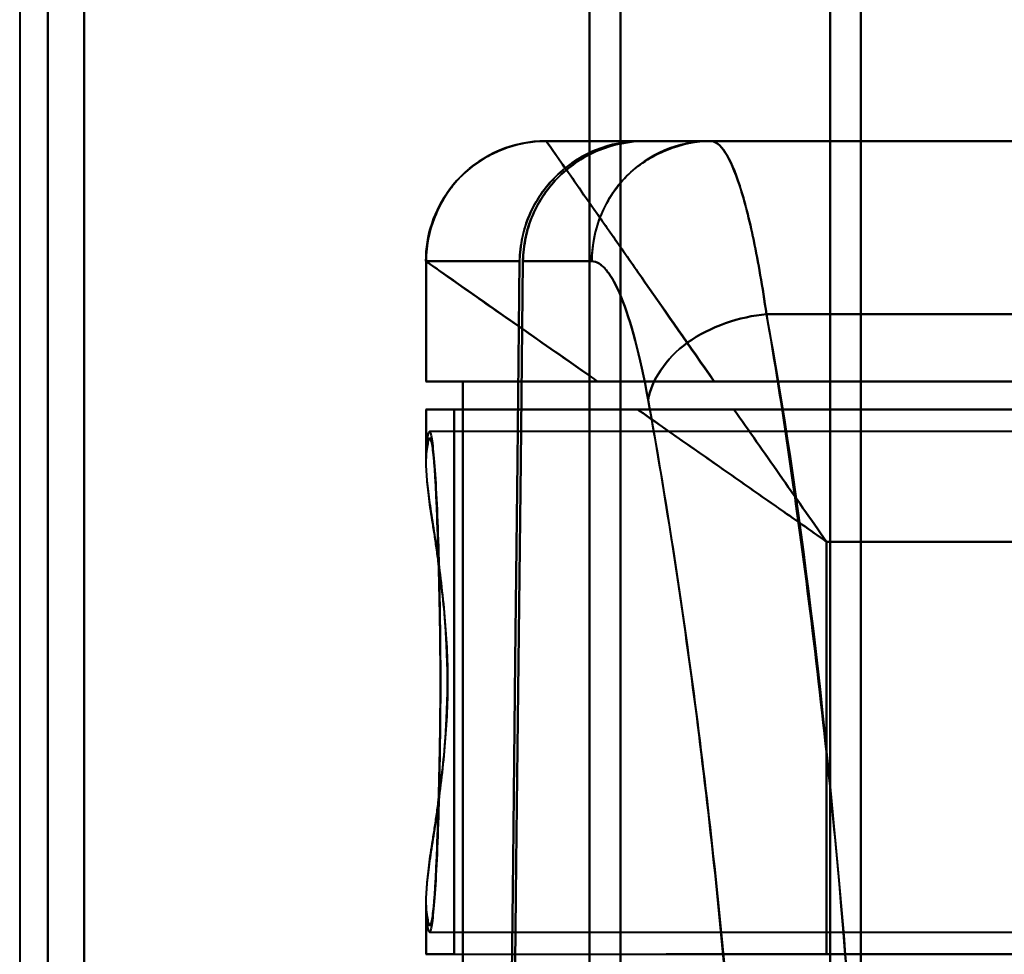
# Model space of a CAD drawing. Header units: millimetres. Extents: x -1352 to 2139, y -120 to 1210.
# Tile 12 of 87: x -780 to -755, y 275 to 298. Entities that reach past the tile are written whole.
import ezdxf

# ---------------------------------------------------------------- set-up
doc = ezdxf.new("R2010")
doc.units = ezdxf.units.MM
doc.layers.add('A-GENM', color=13, linetype='Continuous', lineweight=40)
doc.layers.add('G-IMPT', color=8, linetype='Continuous', lineweight=40)

# ---------------------------------------------------------------- blocks, each defined once
blk = doc.blocks.new('Souche connecteur circulaire R23 - Souche connecteur circulaire R23-762142-Avant')
at = {"layer": 'A-GENM'}
blk.add_line((-780, 380), (-780, 180), dxfattribs=at)
blk = doc.blocks.new('NEXA 2000 CALQUES_dwg-762145-Avant')
at = {"layer": 'G-IMPT'}
for p, q in [((-779.3, 383.372), (-779.3, 183.998)), ((-779.3, 183.998), (-779.3, 383.372)), ((-778.387, 383.372), (-778.387, 183.407)), ((-778.387, 183.407), (-778.387, 383.372)), ((-765.773, 383.372), (-765.773, 183.998)), ((-765.773, 183.998), (-765.773, 383.372)), ((-765, 383.372), (-765, 183.407)), ((-765, 183.407), (-765, 383.372)), ((-759.773, 383.372), (-759.773, 182.964)), ((-759.773, 182.964), (-759.773, 383.372)), ((-759, 383.372), (-759, 182.372)), ((-759, 182.372), (-759, 383.372)), ((-746.17, 295.372), (-766.861, 295.372)), ((-766.861, 295.372), (-766.858, 295.372)), ((-766.861, 295.372), (-766.858, 295.372)), ((-766.858, 295.372), (-766.861, 295.372)), ((-766.858, 295.372), (-764.465, 295.372)), ((-764.465, 295.372), (-766.858, 295.372)), ((-764.381, 295.372), (-762.755, 295.372)), ((-764.381, 295.372), (-762.755, 295.372)), ((-762.755, 295.372), (-764.381, 295.372)), ((-769.861, 292.372), (-769.861, 289.372)), ((-769.86, 292.372), (-769.857, 292.372)), ((-769.857, 292.372), (-769.86, 292.372)), ((-769.857, 292.372), (-767.52, 292.372)), ((-767.52, 292.372), (-769.857, 292.372)), ((-765.72, 292.372), (-767.437, 292.372)), ((-767.437, 292.372), (-765.72, 292.372)), ((-765.575, 289.372), (-769.861, 289.372)), ((-769.861, 289.372), (-765.575, 289.372)), ((-768.936, 289.372), (-769.857, 289.372)), ((-769.857, 289.372), (-768.936, 289.372)), ((-769.861, 288.672), (-769.861, 287.346)), ((-769.861, 288.672), (-764.576, 288.672)), ((-764.576, 288.672), (-769.861, 288.672)), ((-769.857, 288.672), (-769.152, 288.672)), ((-769.152, 288.672), (-769.857, 288.672)), ((-745, 288.122), (-769.77, 288.122)), ((-769.861, 276.398), (-769.861, 275.072)), ((-769.77, 275.622), (-745, 275.622)), ((-769.861, 275.072), (-759.861, 275.072)), ((-769.857, 275.072), (-769.152, 275.072)), ((-769.152, 275.072), (-769.857, 275.072)), ((-759.861, 275.072), (-763.861, 275.072)), ((-755.861, 275.072), (-759.861, 275.072))]:
    blk.add_line(p, q, dxfattribs=at)
at = {"layer": 'G-IMPT', "flags": 128}
for points in [[(-769.861, 292.372), (-769.858, 292.492), (-769.851, 292.612), (-769.839, 292.731), (-769.822, 292.85), (-769.801, 292.968), (-769.775, 293.085), (-769.744, 293.201), (-769.708, 293.316), (-769.668, 293.429), (-769.624, 293.541), (-769.575, 293.65), (-769.522, 293.758), (-769.464, 293.863), (-769.402, 293.966), (-769.337, 294.066), (-769.267, 294.164), (-769.193, 294.259), (-769.116, 294.35), (-769.035, 294.439), (-768.951, 294.524), (-768.863, 294.606), (-768.772, 294.685), (-768.678, 294.759), (-768.581, 294.83), (-768.482, 294.897), (-768.379, 294.96), (-768.275, 295.018), (-768.168, 295.073), (-768.059, 295.123), (-767.948, 295.168), (-767.835, 295.21), (-767.721, 295.246), (-767.605, 295.278), (-767.488, 295.306), (-767.371, 295.329), (-767.252, 295.347), (-767.133, 295.36), (-767.013, 295.368), (-766.893, 295.372), (-766.861, 295.372)], [(-746.17, 295.372), (-751.343, 295.372), (-756.515, 295.372), (-761.688, 295.372), (-766.861, 295.372)], [(-766.861, 295.372), (-761.688, 295.372), (-756.515, 295.372), (-751.343, 295.372), (-746.17, 295.372)], [(-766.858, 295.372), (-766.158, 295.372), (-764.873, 295.372), (-764.465, 295.372)], [(-764.465, 295.372), (-760.974, 295.372), (-757.483, 295.372), (-753.991, 295.372), (-750.5, 295.372)], [(-750.5, 295.372), (-753.991, 295.372), (-757.483, 295.372), (-760.974, 295.372), (-764.465, 295.372)], [(-764.381, 295.372), (-761.086, 295.372), (-757.791, 295.372), (-754.495, 295.372), (-751.2, 295.372)], [(-751.2, 295.372), (-754.495, 295.372), (-757.791, 295.372), (-761.086, 295.372), (-764.381, 295.372)], [(-762.755, 295.372), (-759.866, 295.372), (-756.977, 295.372), (-754.089, 295.372), (-751.2, 295.372)], [(-751.2, 295.372), (-754.089, 295.372), (-756.977, 295.372), (-759.866, 295.372), (-762.755, 295.372)], [(-769.857, 292.372), (-769.857, 291.622), (-769.857, 290.872), (-769.857, 290.122), (-769.857, 289.372)], [(-769.857, 289.372), (-769.857, 290.122), (-769.857, 290.872), (-769.857, 291.622), (-769.857, 292.372)], [(-767.52, 292.372), (-767.575, 287.385), (-767.63, 282.396), (-767.684, 277.407), (-767.738, 272.417)], [(-767.738, 272.417), (-767.684, 277.407), (-767.63, 282.396), (-767.575, 287.385), (-767.52, 292.372)], [(-767.659, 272.35), (-767.605, 277.357), (-767.549, 282.363), (-767.494, 287.368), (-767.437, 292.372)], [(-767.437, 292.372), (-767.494, 287.368), (-767.549, 282.363), (-767.605, 277.357), (-767.659, 272.35)], [(-751.2, 291.05), (-753.74, 291.05), (-756.28, 291.05), (-758.819, 291.05), (-761.359, 291.05)], [(-761.359, 291.05), (-758.819, 291.05), (-756.28, 291.05), (-753.74, 291.05), (-751.2, 291.05)], [(-768.936, 274.372), (-768.936, 278.122), (-768.936, 281.872), (-768.936, 285.622), (-768.936, 289.372)], [(-746, 289.372), (-751.734, 289.372), (-757.468, 289.372), (-763.202, 289.372), (-768.936, 289.372)], [(-768.936, 289.372), (-768.936, 285.622), (-768.936, 281.872), (-768.936, 278.122), (-768.936, 274.372)], [(-768.936, 289.372), (-763.202, 289.372), (-757.468, 289.372), (-751.734, 289.372), (-746, 289.372)], [(-753.615, 289.372), (-755.876, 289.372), (-758.138, 289.372), (-760.399, 289.372), (-762.661, 289.372)], [(-762.661, 289.372), (-760.399, 289.372), (-758.138, 289.372), (-755.876, 289.372), (-753.615, 289.372)], [(-769.857, 288.672), (-769.857, 288.379), (-769.857, 288.086), (-769.857, 287.792), (-769.857, 287.499)], [(-769.857, 287.499), (-769.857, 287.792), (-769.857, 288.086), (-769.857, 288.379), (-769.857, 288.672)], [(-769.152, 288.672), (-769.152, 285.272), (-769.152, 281.872), (-769.152, 278.472), (-769.152, 275.072)], [(-769.152, 275.072), (-769.152, 278.472), (-769.152, 281.872), (-769.152, 285.272), (-769.152, 288.672)], [(-769.152, 288.672), (-761.864, 288.672), (-754.576, 288.672), (-747.288, 288.672), (-740, 288.672)], [(-740, 288.672), (-747.288, 288.672), (-754.576, 288.672), (-761.864, 288.672), (-769.152, 288.672)], [(-740, 288.672), (-745.543, 288.672), (-751.085, 288.672), (-756.628, 288.672), (-762.17, 288.672)], [(-762.17, 288.672), (-756.628, 288.672), (-751.085, 288.672), (-745.543, 288.672), (-740, 288.672)], [(-759.861, 285.372), (-754.896, 285.372), (-749.93, 285.372), (-744.965, 285.372), (-740, 285.372)], [(-759.861, 275.072), (-759.861, 277.647), (-759.861, 280.222), (-759.861, 282.797), (-759.861, 285.372)], [(-740, 285.372), (-744.965, 285.372), (-749.93, 285.372), (-754.896, 285.372), (-759.861, 285.372)], [(-759.861, 285.372), (-759.861, 282.797), (-759.861, 280.222), (-759.861, 277.647), (-759.861, 275.072)], [(-769.857, 276.246), (-769.857, 275.953), (-769.857, 275.659), (-769.857, 275.366), (-769.857, 275.072)], [(-769.857, 275.072), (-769.857, 275.366), (-769.857, 275.659), (-769.857, 275.953), (-769.857, 276.246)], [(-769.152, 275.072), (-762.489, 275.072), (-755.826, 275.072), (-749.163, 275.072), (-742.5, 275.072)], [(-742.5, 275.072), (-746.84, 275.072), (-751.18, 275.072), (-755.521, 275.072), (-759.861, 275.072)], [(-759.861, 275.072), (-755.521, 275.072), (-751.18, 275.072), (-746.84, 275.072), (-742.5, 275.072)]]:
    blk.add_lwpolyline(points, dxfattribs=at)
at = {"layer": 'G-IMPT'}
blk.add_arc((-766.861, 292.372), 3, 90, 180, dxfattribs=at)
for centre, ratio in [((-766.858, 292.372), 0.999612), ((-766.858, 292.372), 0.999612), ((-762.755, 292.372), 0.988401)]:
    blk.add_ellipse(centre, major_axis=(0, 3), ratio=ratio, start_param=0, end_param=1.570796, dxfattribs=at)
for points in [[(-766.861, 295.372), (-767.214, 295.372), (-767.988, 295.22), (-769.049, 294.561), (-769.708, 293.5), (-769.861, 292.726), (-769.861, 292.372)], [(-764.465, 295.372), (-764.861, 295.372), (-765.654, 295.216), (-766.665, 294.55), (-767.348, 293.553), (-767.515, 292.766), (-767.52, 292.372)], [(-767.52, 292.372), (-767.514, 292.579), (-767.467, 292.978), (-767.296, 293.527), (-767.004, 294.051), (-766.624, 294.509), (-766.159, 294.88), (-765.628, 295.164), (-765.075, 295.327), (-764.673, 295.369), (-764.465, 295.372)], [(-767.437, 292.372), (-767.432, 292.767), (-767.265, 293.554), (-766.581, 294.55), (-765.57, 295.216), (-764.778, 295.372), (-764.381, 295.372)], [(-764.381, 295.372), (-764.589, 295.369), (-764.991, 295.327), (-765.544, 295.164), (-766.075, 294.88), (-766.541, 294.509), (-766.921, 294.051), (-767.213, 293.527), (-767.384, 292.978), (-767.431, 292.579), (-767.437, 292.372)], [(-762.661, 289.372), (-763.28, 290.258), (-764.441, 291.916), (-765.8, 293.857), (-766.663, 295.09), (-766.861, 295.372), (-766.861, 295.372)], [(-765.72, 292.372), (-765.72, 292.726), (-765.569, 293.5), (-764.918, 294.561), (-763.869, 295.22), (-763.104, 295.372), (-762.755, 295.372)], [(-761.359, 291.05), (-761.459, 291.733), (-761.67, 292.964), (-762.024, 294.339), (-762.39, 295.18), (-762.633, 295.372), (-762.755, 295.372)], [(-762.755, 295.372), (-762.635, 295.372), (-762.387, 295.176), (-762.025, 294.341), (-761.67, 292.96), (-761.459, 291.741), (-761.359, 291.05)], [(-765.575, 289.372), (-766.233, 289.839), (-767.439, 290.67), (-768.811, 291.632), (-769.667, 292.238), (-769.861, 292.371), (-769.861, 292.372)], [(-769.861, 292.372), (-769.861, 292.372), (-769.073, 291.821), (-766.892, 290.294), (-765.575, 289.372)], [(-764.313, 288.915), (-764.514, 290.024), (-764.976, 291.757), (-765.479, 292.372), (-765.72, 292.372)], [(-765.72, 292.372), (-765.474, 292.366), (-764.978, 291.76), (-764.515, 290.022), (-764.313, 288.915)], [(-764.313, 288.915), (-764.272, 289.152), (-764.058, 289.664), (-763.382, 290.377), (-762.396, 290.866), (-761.688, 291.021), (-761.359, 291.05)], [(-761.359, 291.05), (-761.688, 291.021), (-762.396, 290.866), (-763.382, 290.377), (-764.058, 289.664), (-764.272, 289.152), (-764.313, 288.915)], [(-761.163, 221.05), (-760.333, 225.736), (-759.098, 236.854), (-758.306, 256.323), (-759.236, 275.678), (-760.514, 286.527), (-761.359, 291.05)], [(-759.861, 285.372), (-760.27, 285.66), (-761.088, 286.231), (-762.297, 287.077), (-763.469, 287.899), (-764.215, 288.418), (-764.576, 288.672)], [(-764.576, 288.672), (-764.205, 288.672), (-763.423, 288.672), (-762.59, 288.672), (-762.17, 288.672)]]:
    blk.add_open_spline(points, degree=3, dxfattribs=at)
for points, knots in [([(-766.861, 295.372), (-766.853, 295.372), (-766.708, 295.161), (-766.223, 294.474), (-765.733, 293.768), (-765.117, 292.887), (-764.15, 291.501), (-763.297, 290.258), (-762.661, 289.372)], [0, 0, 0, 0, 0.25, 0.375, 0.5, 0.625, 0.75, 1, 1, 1, 1]), ([(-761.359, 291.05), (-760.975, 288.781), (-760.425, 285.046), (-759.8, 279.586), (-759.25, 273.72), (-758.759, 266.059), (-758.528, 256.284), (-758.688, 246.626), (-759.135, 238.749), (-759.644, 232.885), (-760.251, 227.214), (-760.787, 223.386), (-761.163, 221.05)], [0, 0, 0, 0, 0.125, 0.1875, 0.25, 0.375, 0.5, 0.625, 0.75, 0.8125, 0.875, 1, 1, 1, 1]), ([(-765.575, 289.372), (-765.363, 289.37), (-765.026, 289.373), (-764.613, 289.373), (-764.373, 289.372), (-764.189, 289.373), (-764.003, 289.373), (-763.816, 289.372), (-763.627, 289.371), (-763.243, 289.372), (-762.916, 289.376), (-762.661, 289.372)], [0, 0, 0, 0, 0.25, 0.375, 0.4375, 0.5, 0.5625, 0.625, 0.6875, 0.75, 1, 1, 1, 1]), ([(-762.661, 289.372), (-762.922, 289.372), (-763.436, 289.372), (-764.448, 289.372), (-765.145, 289.372), (-765.575, 289.372)], [0, 0, 0, 0, 0.25, 0.5, 1, 1, 1, 1]), ([(-764.115, 223.115), (-763.737, 225.305), (-763.197, 228.895), (-762.585, 234.221), (-762.072, 239.73), (-761.62, 247.143), (-761.458, 256.239), (-761.692, 265.442), (-762.188, 272.651), (-762.743, 278.16), (-763.374, 283.285), (-763.927, 286.787), (-764.313, 288.915)], [0, 0, 0, 0, 0.125, 0.1875, 0.25, 0.375, 0.5, 0.625, 0.75, 0.8125, 0.875, 1, 1, 1, 1]), ([(-764.313, 288.915), (-763.913, 286.667), (-763.354, 283.12), (-762.729, 278.026), (-762.329, 274.051), (-761.998, 269.812), (-761.743, 265.333), (-761.576, 260.756), (-761.507, 256.258), (-761.542, 251.753), (-761.675, 247.154), (-761.898, 242.638), (-762.201, 238.347), (-762.578, 234.303), (-763.176, 229.098), (-763.722, 225.444), (-764.115, 223.115)], [0, 0, 0, 0, 0.125, 0.1875, 0.25, 0.3125, 0.375, 0.4375, 0.5, 0.5625, 0.625, 0.6875, 0.75, 0.8125, 0.875, 1, 1, 1, 1]), ([(-762.17, 288.672), (-762.377, 288.675), (-762.694, 288.672), (-763.106, 288.672), (-763.411, 288.673), (-763.712, 288.672), (-764.105, 288.672), (-764.393, 288.67), (-764.576, 288.672)], [0, 0, 0, 0, 0.25, 0.375, 0.5, 0.625, 0.75, 1, 1, 1, 1]), ([(-764.576, 288.672), (-763.854, 288.167), (-762.7, 287.359), (-761.088, 286.231), (-760.27, 285.659), (-759.861, 285.372)], [0, 0, 0, 0, 0.5, 0.75, 1, 1, 1, 1]), ([(-762.17, 288.672), (-761.799, 288.143), (-761.228, 287.326), (-760.449, 286.213), (-760.057, 285.653), (-759.861, 285.372)], [0, 0, 0, 0, 0.5, 0.75, 1, 1, 1, 1]), ([(-759.861, 285.372), (-760.057, 285.653), (-760.449, 286.213), (-761.228, 287.326), (-761.8, 288.143), (-762.17, 288.672)], [0, 0, 0, 0, 0.25, 0.5, 1, 1, 1, 1]), ([(-769.857, 287.499), (-769.828, 287.954), (-769.781, 288.278), (-769.699, 287.892), (-769.637, 287.21), (-769.582, 286.21), (-769.534, 284.944), (-769.508, 283.464), (-769.499, 282.404), (-769.498, 281.872)], [0, 0, 0, 0, 0.25, 0.375, 0.5, 0.625, 0.75, 0.875, 1, 1, 1, 1]), ([(-769.857, 276.246), (-769.839, 276.069), (-769.802, 275.817), (-769.755, 275.76), (-769.718, 275.868), (-769.69, 276.027), (-769.668, 276.223), (-769.651, 276.42), (-769.638, 276.584), (-769.626, 276.777), (-769.609, 277.085), (-769.58, 277.731), (-769.549, 278.663), (-769.524, 279.673), (-769.509, 280.438), (-769.5, 281.19), (-769.496, 281.872), (-769.5, 282.555), (-769.509, 283.307), (-769.524, 284.072), (-769.549, 285.082), (-769.58, 286.014), (-769.609, 286.66), (-769.626, 286.967), (-769.638, 287.161), (-769.651, 287.325), (-769.668, 287.521), (-769.69, 287.717), (-769.718, 287.876), (-769.755, 287.985), (-769.802, 287.928), (-769.839, 287.676), (-769.857, 287.499)], [0, 0, 0, 0, 0.0625, 0.125, 0.15625, 0.1875, 0.21875, 0.234375, 0.25, 0.265625, 0.28125, 0.3125, 0.375, 0.40625, 0.4375, 0.46875, 0.5, 0.53125, 0.5625, 0.59375, 0.625, 0.6875, 0.71875, 0.734375, 0.75, 0.765625, 0.78125, 0.8125, 0.84375, 0.875, 0.9375, 1, 1, 1, 1]), ([(-769.857, 287.499), (-769.872, 287.204), (-769.823, 286.698), (-769.7, 285.889), (-769.597, 285.225), (-769.493, 284.464), (-769.4, 283.613), (-769.335, 282.727), (-769.309, 281.873), (-769.335, 281.02), (-769.422, 279.835), (-769.562, 278.738), (-769.7, 277.855), (-769.823, 277.046), (-769.872, 276.54), (-769.857, 276.246)], [0, 0, 0, 0, 0.125, 0.1875, 0.25, 0.3125, 0.375, 0.4375, 0.5, 0.5625, 0.625, 0.75, 0.8125, 0.875, 1, 1, 1, 1]), ([(-769.318, 281.872), (-769.321, 282.16), (-769.334, 282.594), (-769.366, 283.168), (-769.406, 283.735), (-769.471, 284.297), (-769.545, 284.832), (-769.596, 285.214), (-769.647, 285.572), (-769.703, 285.909), (-769.754, 286.226), (-769.793, 286.526), (-769.821, 286.807), (-769.849, 287.15), (-769.857, 287.37), (-769.857, 287.499)], [0, 0, 0, 0, 0.125, 0.1875, 0.25, 0.375, 0.4375, 0.5, 0.5625, 0.625, 0.6875, 0.75, 0.8125, 0.875, 1, 1, 1, 1]), ([(-769.498, 281.872), (-769.499, 281.34), (-769.508, 280.281), (-769.534, 278.801), (-769.582, 277.535), (-769.637, 276.535), (-769.699, 275.852), (-769.781, 275.467), (-769.828, 275.791), (-769.857, 276.246)], [0, 0, 0, 0, 0.125, 0.25, 0.375, 0.5, 0.625, 0.75, 1, 1, 1, 1]), ([(-769.857, 276.246), (-769.857, 276.375), (-769.848, 276.595), (-769.821, 276.938), (-769.793, 277.219), (-769.754, 277.518), (-769.703, 277.835), (-769.648, 278.172), (-769.596, 278.53), (-769.545, 278.912), (-769.471, 279.447), (-769.406, 280.009), (-769.366, 280.576), (-769.334, 281.151), (-769.321, 281.585), (-769.318, 281.872)], [0, 0, 0, 0, 0.125, 0.1875, 0.25, 0.3125, 0.375, 0.4375, 0.5, 0.5625, 0.625, 0.75, 0.8125, 0.875, 1, 1, 1, 1])]:
    blk.add_open_spline(points, degree=3, knots=knots, dxfattribs=at)

msp = doc.modelspace()

# ---------------------------------------------------------------- linework, layer by layer
at = {"color": 1, "lineweight": 30}
msp.add_line((-780, 180), (-780, 580), dxfattribs=at)
at = {"color": 94, "lineweight": 30}
msp.add_line((-780, 580), (-780, 180), dxfattribs=at)

# ---------------------------------------------------------------- block references
at = {"layer": 'A-GENM'}
msp.add_blockref('Souche connecteur circulaire R23 - Souche connecteur circulaire R23-762142-Avant', (0, 0), dxfattribs=at)
at = {"layer": 'G-IMPT'}
msp.add_blockref('NEXA 2000 CALQUES_dwg-762145-Avant', (0, 0), dxfattribs=at)

doc.saveas('drawing.dxf')
